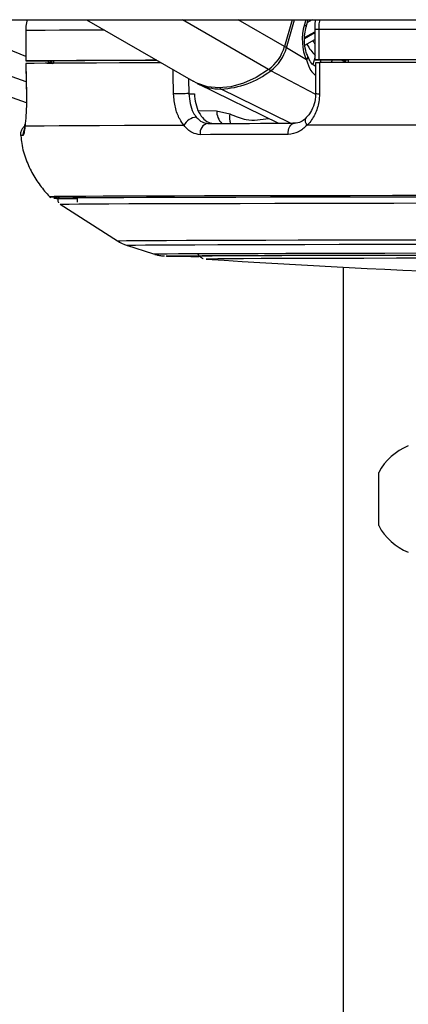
# Model space of a CAD drawing. Header units: millimetres. Extents: x 1689 to 18395, y 1041 to 15955.
# Tile 40 of 44: x 14745 to 14822, y 5776 to 5970. Entities that reach past the tile are written whole.
import ezdxf

# ---------------------------------------------------------------- set-up
doc = ezdxf.new("R2010")
doc.units = ezdxf.units.MM
doc.header["$LTSCALE"] = 2

msp = doc.modelspace()

# ---------------------------------------------------------------- linework, layer by layer
at = {"color": 7, "linetype": 'Continuous', "lineweight": 25}
for p, q in [((12429.36, 5970.28), (14884.49, 5970.28)), ((14758.5, 5970.28), (14779.54, 5958.1)), ((14799.12, 5970.28), (14797.59, 5964.98)), ((14801.87, 5968.88), (14802.27, 5970.28)), ((14746.46, 5968.13), (14746.46, 5962.13)), ((14746.46, 5968.13), (14746.48, 5968.13)), ((14746.48, 5968.13), (14746.48, 5962.13)), ((14803.56, 5968.32), (14803.56, 5962.32)), ((14803.56, 5968.32), (14803.56, 5968.32)), ((14804.35, 5968.32), (14804.35, 5962.32)), ((14801.62, 5965.22), (14803.56, 5966.37)), ((14801.92, 5962.32), (14797.98, 5964.74)), ((14746.5, 5961.63), (14746.59, 5955.46)), ((14746.52, 5961.63), (14746.51, 5961.63)), ((14748.46, 5962.12), (14751.94, 5962.12)), ((14751.95, 5961.63), (14750.66, 5961.63)), ((14751.94, 5962.13), (14751.95, 5961.67)), ((14803.73, 5961.82), (14803.72, 5955.68)), ((14804.14, 5962.32), (14810.14, 5962.31)), ((14810.14, 5962.32), (14810.14, 5961.83)), ((14780.53, 5957.58), (14796.4, 5949.8)), ((14746.61, 5953.88), (14739.46, 5956.37)), ((14778.7, 5955.66), (14779.8, 5955.66)), ((14803.72, 5955.68), (14803.72, 5955.68)), ((14746.6, 5955.45), (14746.59, 5955.46)), ((14784.18, 5952.3), (14786.81, 5951.66)), ((14756.61, 5935.06), (14756.61, 5934.19)), ((14753.26, 5933.81), (14764.57, 5926.58)), ((14766.41, 5925.71), (14771.74, 5923.98)), ((14782.09, 5922.96), (14782.14, 5922.96)), ((14809.19, 5921.37), (14809.19, 1555.27)), ((14816.21, 5876.63), (14816.21, 5880.81)), ((14816.21, 5870.31), (14816.21, 5876.63))]:
    msp.add_line(p, q, dxfattribs=at)
at = {"color": 8, "linetype": 'Continuous', "lineweight": 25}
for p, q in [((14794.46, 5960.42), (14777.43, 5970.28)), ((14797.59, 5964.98), (14788.44, 5970.28)), ((14797.98, 5964.74), (14799.58, 5970.28)), ((14801.8, 5970.28), (14801.51, 5969.3)), ((14803.07, 5970.28), (14802.1, 5969.71)), ((14801.57, 5966.73), (14803.56, 5967.91)), ((14803.56, 5967.71), (14801.57, 5966.53)), ((14746.46, 5963.03), (14742.78, 5964.54)), ((14748.69, 5962.12), (14748.69, 5962.12)), ((14803.56, 5962.77), (14803.17, 5961.45)), ((14804.71, 5961.82), (14804.86, 5962.32)), ((14806.98, 5962.31), (14806.84, 5961.83)), ((14809.42, 5961.83), (14809.47, 5961.99)), ((14809.59, 5961.92), (14809.56, 5961.83)), ((14746.55, 5957.98), (14740.93, 5960)), ((14803.67, 5955.57), (14794.86, 5960.2)), ((14803.75, 5960.97), (14803.62, 5961.07)), ((14778.63, 5958.62), (14778.7, 5955.66)), ((14798.75, 5949.81), (14785.05, 5956.58)), ((14780.56, 5952.31), (14784.18, 5952.3)), ((14752, 5934.99), (14752, 5934.99)), ((14752.18, 5934.99), (14752.18, 5934.99)), ((14782.1, 5922.97), (14782.09, 5922.96))]:
    msp.add_line(p, q, dxfattribs=at)
at = {"color": 8, "linetype": 'Continuous', "lineweight": 25, "flags": 128}
for points in [[(14801.51, 5969.3), (14801.67, 5969.19), (14801.79, 5969.08), (14801.85, 5968.98), (14801.87, 5968.9), (14801.86, 5968.88)], [(14762.05, 5968.22), (14760.5, 5968.22), (14756.52, 5968.2), (14753.12, 5968.18), (14750.31, 5968.17), (14748.09, 5968.15), (14746.48, 5968.13)], [(14801.92, 5962.32), (14802.07, 5962.48), (14802.17, 5962.65), (14802.22, 5962.8), (14802.22, 5962.94), (14802.2, 5963)], [(14809.47, 5961.99), (14809.53, 5962.17), (14809.6, 5962.31)], [(14775.69, 5955.59), (14775.6, 5959.59), (14775.58, 5960.39)], [(14802.04, 5949.42), (14801.87, 5949.75), (14801.76, 5950.06), (14801.71, 5950.35), (14801.73, 5950.6), (14801.82, 5950.8), (14801.9, 5950.9)], [(14751.46, 5935.29), (14751.39, 5935.29), (14751.3, 5935.28)], [(14764.57, 5926.58), (14764.59, 5926.58), (14765.13, 5926.6), (14766.37, 5926.62), (14768.32, 5926.64), (14770.96, 5926.66), (14774.28, 5926.68), (14778.25, 5926.69), (14782.87, 5926.71), (14788.1, 5926.73), (14793.91, 5926.74), (14800.28, 5926.76), (14807.16, 5926.77), (14814.53, 5926.78), (14822.33, 5926.79), (14830.54, 5926.8), (14839.09, 5926.81), (14847.95, 5926.82), (14857.07, 5926.82), (14866.39, 5926.83), (14875.88, 5926.83), (14885.47, 5926.83), (14895.11, 5926.84)], [(14766.41, 5925.71), (14766.43, 5925.72), (14766.96, 5925.73), (14768.18, 5925.75), (14770.1, 5925.77), (14772.71, 5925.79), (14775.98, 5925.81), (14779.9, 5925.82), (14784.45, 5925.84), (14789.61, 5925.86), (14795.34, 5925.87), (14801.62, 5925.88), (14808.4, 5925.9), (14815.66, 5925.91), (14823.36, 5925.92), (14831.44, 5925.93), (14839.88, 5925.94), (14848.61, 5925.95), (14857.6, 5925.95), (14866.8, 5925.96), (14876.15, 5925.96), (14885.6, 5925.96), (14895.11, 5925.96)], [(14771.74, 5923.98), (14771.93, 5923.99), (14772.81, 5924.01), (14774.4, 5924.03), (14776.67, 5924.05), (14779.62, 5924.07), (14783.24, 5924.08), (14787.49, 5924.1), (14792.36, 5924.11), (14797.82, 5924.13), (14803.84, 5924.14), (14810.38, 5924.16), (14817.4, 5924.17), (14824.87, 5924.18), (14832.75, 5924.19), (14840.98, 5924.2), (14849.52, 5924.21), (14858.32, 5924.21), (14867.33, 5924.22), (14876.5, 5924.22), (14885.78, 5924.22), (14895.11, 5924.22)], [(14774.3, 5923.58), (14774.29, 5923.58), (14774.23, 5923.59)]]:
    msp.add_lwpolyline(points, dxfattribs=at)
at = {"color": 7, "linetype": 'Continuous', "lineweight": 25, "flags": 128}
for points in [[(14874.84, 5968.38), (14865.33, 5968.38), (14855.95, 5968.37), (14846.72, 5968.37), (14837.7, 5968.36), (14828.92, 5968.35), (14820.41, 5968.34), (14812.21, 5968.33), (14804.35, 5968.32)], [(14746.48, 5962.13), (14746.47, 5962.13), (14746.55, 5962.13), (14746.71, 5962.13), (14746.96, 5962.13), (14747.27, 5962.12), (14747.64, 5962.12), (14748.04, 5962.12), (14748.46, 5962.12)], [(14772.35, 5962.26), (14770.1, 5962.25), (14765.03, 5962.24), (14760.5, 5962.22), (14756.52, 5962.2), (14753.12, 5962.18), (14750.31, 5962.17), (14748.09, 5962.15), (14746.48, 5962.13)], [(14773.21, 5961.76), (14770.01, 5961.75), (14764.97, 5961.73), (14760.47, 5961.72), (14756.52, 5961.7), (14753.14, 5961.68), (14750.34, 5961.67), (14748.12, 5961.65), (14746.51, 5961.63)], [(14746.51, 5961.63), (14746.57, 5957.63), (14746.6, 5955.45)], [(14772.38, 5962.24), (14768.52, 5962.23), (14764.61, 5962.21), (14761.14, 5962.2), (14758.14, 5962.18), (14755.59, 5962.17), (14753.53, 5962.15), (14751.94, 5962.13)], [(14804.35, 5962.32), (14804.04, 5962.32), (14803.8, 5962.32), (14803.63, 5962.32), (14803.56, 5962.32), (14803.58, 5962.32), (14803.68, 5962.32), (14803.87, 5962.32), (14804.14, 5962.32)], [(14874.84, 5962.38), (14865.33, 5962.38), (14855.95, 5962.37), (14846.72, 5962.37), (14837.7, 5962.36), (14828.92, 5962.35), (14820.41, 5962.34), (14812.21, 5962.33), (14804.35, 5962.32)], [(14804.52, 5961.82), (14804.51, 5957.82), (14804.51, 5955.65)], [(14874.62, 5961.88), (14865.17, 5961.88), (14855.84, 5961.87), (14846.67, 5961.87), (14837.7, 5961.86), (14828.97, 5961.85), (14820.5, 5961.84), (14812.34, 5961.83), (14804.52, 5961.82)], [(14872.11, 5962.37), (14863.8, 5962.37), (14855.59, 5962.36), (14847.52, 5962.36), (14839.62, 5962.35), (14831.9, 5962.34), (14824.4, 5962.34), (14817.13, 5962.33), (14810.14, 5962.32)], [(14794.46, 5960.42), (14792, 5958.86), (14789.5, 5957.72), (14787.02, 5957.03), (14784.63, 5956.79), (14782.36, 5957.02), (14780.29, 5957.71), (14779.54, 5958.1)], [(14782.47, 5949.78), (14784.46, 5949.78), (14786.48, 5949.78), (14788.56, 5949.79), (14790.68, 5949.79), (14792.84, 5949.8), (14795.05, 5949.8), (14797.3, 5949.81), (14799.59, 5949.81)], [(14798.3, 5947.6), (14798.3, 5948.02), (14798.36, 5948.43), (14798.47, 5948.81), (14798.63, 5949.15), (14798.83, 5949.43), (14799.06, 5949.64), (14799.32, 5949.77), (14799.59, 5949.81)], [(14746.31, 5949.22), (14746.32, 5949.55), (14746.32, 5949.58)], [(14777.74, 5949.37), (14771.57, 5949.35), (14765.99, 5949.34), (14761.03, 5949.32), (14756.72, 5949.3), (14753.08, 5949.28), (14750.12, 5949.26), (14747.86, 5949.24), (14746.31, 5949.22)], [(14877.93, 5949.48), (14867.64, 5949.48), (14857.49, 5949.47), (14847.53, 5949.47), (14837.79, 5949.46), (14828.32, 5949.45), (14819.18, 5949.44), (14810.41, 5949.43), (14802.04, 5949.42)], [(14798.3, 5947.6), (14795.98, 5947.59), (14793.7, 5947.59), (14791.47, 5947.58), (14789.27, 5947.58), (14787.13, 5947.58), (14785.02, 5947.57), (14782.97, 5947.57), (14780.96, 5947.56)], [(14893.97, 5935.56), (14885.07, 5935.56), (14875.09, 5935.55), (14865.21, 5935.55), (14855.47, 5935.55), (14845.92, 5935.54), (14836.61, 5935.53), (14827.59, 5935.52), (14818.9, 5935.51), (14810.58, 5935.5), (14802.67, 5935.49), (14795.21, 5935.48), (14788.24, 5935.46), (14781.78, 5935.45), (14775.88, 5935.43), (14770.56, 5935.42), (14765.85, 5935.4), (14761.77, 5935.38), (14758.34, 5935.36), (14755.57, 5935.34), (14753.48, 5935.32), (14752.09, 5935.31), (14751.46, 5935.29)], [(14895.11, 5935.27), (14885.01, 5935.27), (14874.97, 5935.27), (14865.02, 5935.26), (14855.23, 5935.26), (14845.63, 5935.25), (14836.28, 5935.24), (14827.23, 5935.24), (14818.51, 5935.23), (14810.17, 5935.21), (14802.26, 5935.2), (14794.81, 5935.19), (14787.86, 5935.17), (14781.44, 5935.16), (14775.59, 5935.14), (14770.34, 5935.13), (14765.7, 5935.11), (14761.72, 5935.09), (14758.39, 5935.07), (14755.75, 5935.05), (14753.8, 5935.03), (14752.56, 5935.01), (14752.02, 5934.99), (14752, 5934.99)], [(14895.11, 5935.27), (14885.02, 5935.27), (14874.99, 5935.27), (14865.06, 5935.26), (14855.28, 5935.26), (14845.7, 5935.25), (14836.36, 5935.24), (14827.31, 5935.24), (14818.61, 5935.23), (14810.28, 5935.21), (14802.38, 5935.2), (14794.94, 5935.19), (14788, 5935.17), (14781.59, 5935.16), (14775.74, 5935.14), (14770.5, 5935.13), (14765.87, 5935.11), (14761.88, 5935.09), (14758.57, 5935.07), (14755.93, 5935.05), (14753.98, 5935.03), (14752.74, 5935.01), (14752.2, 5934.99), (14752.18, 5934.99)], [(14753.26, 5933.81), (14753.28, 5933.82), (14753.81, 5933.83), (14755.05, 5933.85), (14756.98, 5933.87), (14759.6, 5933.89), (14762.89, 5933.91), (14766.85, 5933.93), (14771.44, 5933.95), (14776.65, 5933.96), (14782.45, 5933.98), (14788.81, 5933.99), (14795.7, 5934.01), (14803.08, 5934.02), (14810.92, 5934.03), (14819.19, 5934.05), (14827.83, 5934.06), (14836.8, 5934.06), (14846.07, 5934.07), (14855.58, 5934.08), (14865.29, 5934.08), (14875.14, 5934.09), (14885.1, 5934.09), (14895.11, 5934.09)], [(14774.23, 5923.59), (14774.29, 5923.6), (14775, 5923.62), (14776.42, 5923.63), (14778.53, 5923.65), (14781.32, 5923.67), (14784.78, 5923.69), (14788.89, 5923.7), (14793.63, 5923.72), (14798.95, 5923.73), (14804.85, 5923.75), (14811.27, 5923.76), (14818.18, 5923.77), (14825.55, 5923.78), (14833.32, 5923.79), (14841.46, 5923.8), (14849.91, 5923.81), (14858.63, 5923.81), (14867.56, 5923.82), (14876.65, 5923.82), (14885.85, 5923.83), (14895.11, 5923.83)], [(14780.11, 5923.59), (14780.11, 5923.59), (14780.46, 5923.61), (14781.52, 5923.62), (14783.28, 5923.64), (14785.73, 5923.66), (14788.86, 5923.68), (14792.64, 5923.69), (14797.05, 5923.71), (14802.07, 5923.72), (14807.66, 5923.74), (14813.79, 5923.75), (14820.42, 5923.76), (14827.51, 5923.77), (14835.02, 5923.78), (14842.9, 5923.79), (14851.1, 5923.8), (14859.57, 5923.8), (14868.26, 5923.81), (14877.12, 5923.81), (14886.08, 5923.81), (14895.11, 5923.81)], [(14826.66, 5923.14), (14819.73, 5923.13), (14813.28, 5923.12), (14807.34, 5923.1), (14801.96, 5923.09), (14797.17, 5923.07), (14793, 5923.06), (14789.47, 5923.04), (14786.62, 5923.03), (14784.44, 5923.01), (14782.97, 5922.99), (14782.21, 5922.97), (14782.1, 5922.97)]]:
    msp.add_lwpolyline(points, dxfattribs=at)
at = {"color": 8, "linetype": 'Continuous', "lineweight": 25}
for centre, radius, start, end in [((14804.21, 5903.8), 64.53, 89.8758, 90.5772), ((14811.89, 5970.99), 11.34, 209.2953, 223.5523), ((14813.23, 5971.75), 11.51, 209.1334, 212.7495), ((14797.12, 5963.23), 1.74, 60.2494, 74.9253), ((14811.02, 5961.51), 1.49, 147.8956, 163.9922), ((14795.39, 5961.1), 1.04, 216.1894, 239.6978), ((14785.27, 5957), 0.474, 205.7584, 241.701), ((14804.33, 5960.54), 4.89, 262.8268, 272.109), ((14787.48, 5952.18), 3.29, 177.862, 226.7217), ((14789.68, 5950.87), 2.97, 164.4673, 201.3355), ((14747.93, 5947.61), 2.01, 154.4968, 186.2), ((14745.82, 5944.55), 2.85, 87.6706, 97.8142)]:
    msp.add_arc(centre, radius, start, end, dxfattribs=at)
at = {"color": 7, "linetype": 'Continuous', "lineweight": 25}
for centre, radius, start, end in [((14789.2, 5967.39), 8.73, 307.0173, 343.9808), ((14789.64, 5967.13), 8.68, 307.0173, 343.9808), ((14754.72, 5966.32), 5.47, 230.0361, 238.9599), ((14813.28, 5968.44), 7.49, 239.3906, 240.4533), ((14784.27, 5973.8), 17.24, 272.5828, 307.9177), ((14784.9, 5966.6), 10.02, 242.8009, 270.8272), ((14787.65, 5507.74), 448.02, 91.1452, 91.5299), ((14780.28, 5948.21), 2.79, 92.3191, 155.3789), ((14782.78, 5947.94), 1.87, 99.5901, 191.5953), ((14752.6, 5956.73), 21.5, 266.5252, 270.3453), ((14756.12, 6055.26), 120.34, 268.0391, 270.2322), ((14756.18, 6051.39), 116.47, 268.0302, 270.2072), ((14781.1, 6266.79), 343.28, 268.8652, 269.9247), ((14895.11, 7612.75), 1693.56, 266.17542, 273.82458), ((14826.2, 5875.56), 11.29, 111.6102, 152.2991), ((14826.2, 5875.56), 11.29, 207.7009, 248.3898)]:
    msp.add_arc(centre, radius, start, end, dxfattribs=at)
msp.add_ellipse((14806.07, 5966.5), major_axis=(0.18, 7.38), ratio=0.672592, start_param=1.197828, end_param=2.188494, dxfattribs=at)
for points, knots in [([(14746.8, 5970.28), (14746.67, 5969.85), (14746.47, 5969.15), (14746.48, 5968.41), (14746.48, 5968.13)], [0, 0, 0, 0, 0.610027, 1, 1, 1, 1]), ([(14803.68, 5970.25), (14803.65, 5970.04), (14803.54, 5969.4), (14803.59, 5968.75), (14803.61, 5968.32)], [0, 0, 0, 0, 0.335592, 1, 1, 1, 1]), ([(14802.2, 5963), (14802.09, 5963.26), (14801.78, 5964.03), (14801.5, 5965.57), (14801.51, 5967.36), (14801.76, 5968.42), (14801.87, 5968.88)], [0, 0, 0, 0, 0.152867, 0.45733, 0.763708, 1, 1, 1, 1]), ([(14801.92, 5962.32), (14802.16, 5961.57), (14802.59, 5960.24), (14803.43, 5959.52), (14803.79, 5959.2)], [0, 0, 0, 0, 0.5660738, 1, 1, 1, 1]), ([(14803.65, 5961.12), (14803.51, 5961.19), (14803.12, 5961.38), (14802.66, 5962.02), (14802.33, 5962.75), (14802.21, 5963.04)], [0, 0, 0, 0, 0.259306, 0.707413, 1, 1, 1, 1]), ([(14803.75, 5961.82), (14803.75, 5961.82), (14803.75, 5961.82), (14804.01, 5961.82), (14804.34, 5961.82), (14804.52, 5961.82)], [0, 0, 0, 0, 0.2475272, 0.6125936, 1, 1, 1, 1]), ([(14777.74, 5949.37), (14777.44, 5949.78), (14776.72, 5950.77), (14775.92, 5952.92), (14775.77, 5954.7), (14775.69, 5955.59)], [0, 0, 0, 0, 0.2603539, 0.6306901, 1, 1, 1, 1]), ([(14778.7, 5955.66), (14778.76, 5955), (14778.87, 5953.66), (14779.44, 5952.05), (14779.95, 5951.3), (14780.17, 5951)], [0, 0, 0, 0, 0.370015, 0.740315, 1, 1, 1, 1]), ([(14779.8, 5955.66), (14779.85, 5954.99), (14779.97, 5953.65), (14780.64, 5951.88), (14781.62, 5950.55), (14782.69, 5949.87), (14783.4, 5949.8), (14783.67, 5949.77)], [0, 0, 0, 0, 0.215288, 0.430555, 0.64649, 0.863795, 1, 1, 1, 1]), ([(14803.66, 5955.68), (14803.68, 5955.46), (14803.73, 5954.59), (14803.34, 5953.16), (14802.68, 5951.72), (14802.09, 5951.16), (14801.86, 5950.93)], [0, 0, 0, 0, 0.117349, 0.449523, 0.779916, 1, 1, 1, 1]), ([(14804.51, 5955.65), (14804.48, 5955.12), (14804.41, 5953.69), (14803.68, 5951.48), (14802.69, 5950.06), (14802.08, 5949.46), (14802.04, 5949.42)], [0, 0, 0, 0, 0.220493, 0.593656, 0.970348, 1, 1, 1, 1]), ([(14746.6, 5955.45), (14746.61, 5954.92), (14746.62, 5953.49), (14746.53, 5951.29), (14746.4, 5949.86), (14746.32, 5949.27), (14746.31, 5949.22)], [0, 0, 0, 0, 0.220493, 0.593656, 0.970348, 1, 1, 1, 1]), ([(14780.17, 5951), (14780.53, 5950.63), (14781.24, 5949.93), (14782.07, 5949.83), (14782.47, 5949.78)], [0, 0, 0, 0, 0.519417, 1, 1, 1, 1]), ([(14801.87, 5950.93), (14801.77, 5950.81), (14801.33, 5950.31), (14800.43, 5949.86), (14799.67, 5949.84), (14799.24, 5949.83)], [0, 0, 0, 0, 0.12254, 0.50663, 1, 1, 1, 1]), ([(14746.27, 5949.21), (14746.21, 5949.17), (14745.99, 5949.02), (14745.66, 5948.59), (14745.41, 5947.98), (14745.45, 5947.55), (14745.46, 5947.37)], [0, 0, 0, 0, 0.111695, 0.409765, 0.740349, 1, 1, 1, 1]), ([(14746.31, 5949.22), (14746.25, 5948.72), (14746.14, 5947.67), (14746.01, 5947.49), (14745.94, 5947.4)], [0, 0, 0, 0, 0.485349, 1, 1, 1, 1]), ([(14746.32, 5949.58), (14746.3, 5949.43), (14746.23, 5948.93), (14746.19, 5948.57), (14746.13, 5948.37), (14746.15, 5948.4), (14746.15, 5948.4)], [0, 0, 0, 0, 0.2054787, 0.7158412, 0.9994647, 1, 1, 1, 1]), ([(14780.96, 5947.56), (14780.4, 5947.64), (14779.22, 5947.8), (14778.25, 5948.83), (14777.74, 5949.37)], [0, 0, 0, 0, 0.475859, 1, 1, 1, 1]), ([(14802.04, 5949.42), (14801.49, 5948.91), (14800.37, 5947.87), (14799.01, 5947.69), (14798.3, 5947.6)], [0, 0, 0, 0, 0.485349, 1, 1, 1, 1]), ([(14745.52, 5947.35), (14745.56, 5946.83), (14745.68, 5945.2), (14746.48, 5942.62), (14747.78, 5939.73), (14749.48, 5937.26), (14750.72, 5935.74), (14751.45, 5935.13), (14751.45, 5935.13)], [0, 0, 0, 0, 0.11193, 0.352111, 0.579341, 0.794789, 0.998794, 1, 1, 1, 1]), ([(14753.04, 5935.28), (14753, 5935.24), (14752.89, 5935.12), (14752.79, 5934.82), (14752.8, 5934.46), (14752.89, 5934.2), (14752.96, 5934.11), (14752.97, 5934.1)], [0, 0, 0, 0, 0.129296, 0.411961, 0.702151, 0.965889, 1, 1, 1, 1]), ([(14764.69, 5926.51), (14764.7, 5926.5), (14765.05, 5926.24), (14765.69, 5925.96), (14766.3, 5925.76), (14766.53, 5925.68)], [0, 0, 0, 0, 0.013147, 0.629238, 1, 1, 1, 1]), ([(14771.97, 5923.91), (14772.22, 5923.84), (14772.67, 5923.73), (14773.14, 5923.66), (14773.47, 5923.62), (14773.73, 5923.6), (14773.83, 5923.59), (14773.89, 5923.59)], [0, 0, 0, 0, 0.18338, 0.317596, 0.456167, 0.67381, 1, 1, 1, 1]), ([(14780.49, 5923.97), (14780.59, 5923.82), (14780.78, 5923.54), (14781.13, 5923.27), (14781.4, 5923.13), (14781.5, 5923.1), (14781.51, 5923.09)], [0, 0, 0, 0, 0.371226, 0.687161, 0.950157, 1, 1, 1, 1])]:
    msp.add_open_spline(points, degree=3, knots=knots, dxfattribs=at)
at = {"color": 8, "linetype": 'Continuous', "lineweight": 25}
for points, knots in [([(14803.59, 5970.28), (14803.62, 5970.28), (14803.65, 5970.28), (14803.68, 5970.26), (14803.68, 5970.25)], [0, 0, 0, 0, 0.925436, 1, 1, 1, 1]), ([(14804.54, 5970.28), (14804.46, 5969.91), (14804.34, 5969.27), (14804.34, 5968.61), (14804.35, 5968.32)], [0, 0, 0, 0, 0.570946, 1, 1, 1, 1]), ([(14751.31, 5961.67), (14751.28, 5961.69), (14751.08, 5961.79), (14750.95, 5961.97), (14750.83, 5962.12)], [0, 0, 0, 0, 0.166473, 1, 1, 1, 1]), ([(14808.9, 5962.31), (14809.02, 5962.25), (14809.23, 5962.14), (14809.39, 5962.04), (14809.47, 5961.99)], [0, 0, 0, 0, 0.546981, 1, 1, 1, 1]), ([(14786.81, 5951.66), (14787.88, 5951.21), (14790.38, 5950.13), (14792.98, 5950.53), (14794.47, 5950.75)], [0, 0, 0, 0, 0.425689, 1, 1, 1, 1])]:
    msp.add_open_spline(points, degree=3, knots=knots, dxfattribs=at)

doc.saveas('drawing.dxf')
